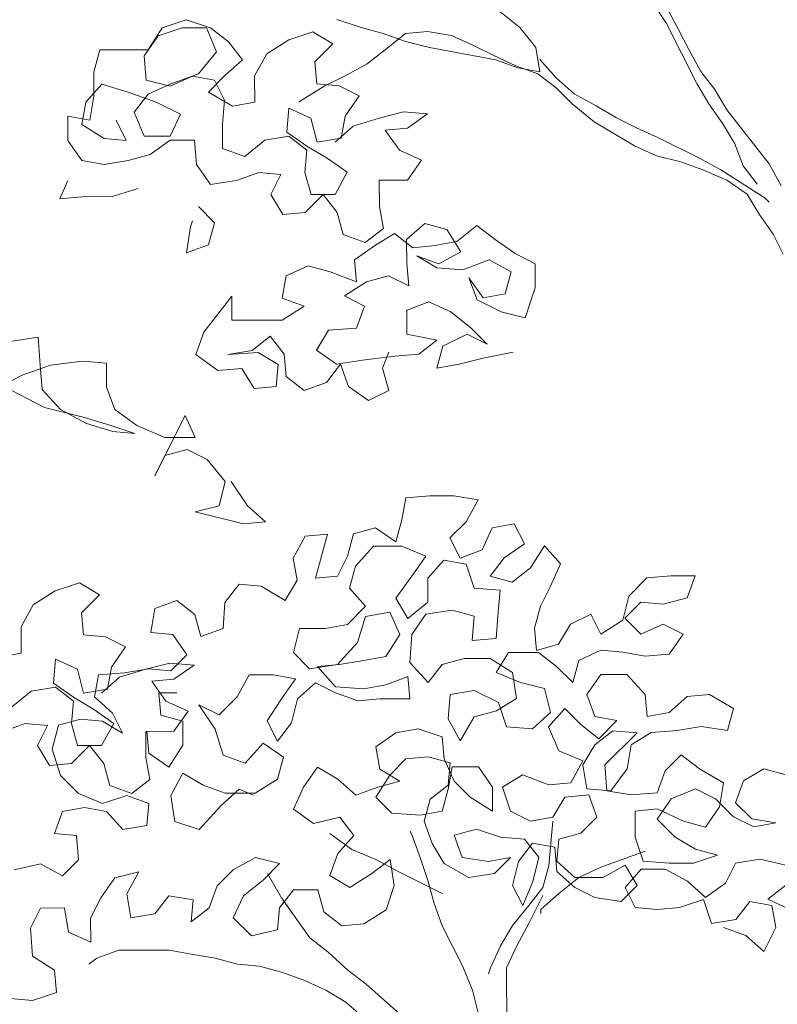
# Model space of a CAD drawing. Header units: millimetres. Extents: x -409347 to -76892, y 286088 to 1850972.
# Tile 154 of 256: x -196506 to -193401, y 564331 to 568366. Entities that reach past the tile are written whole.
import ezdxf

# ---------------------------------------------------------------- set-up
doc = ezdxf.new("R2010")
doc.units = ezdxf.units.MM
doc.linetypes.add('DGN Style 2', pattern=[3.08948, 1.853688, -1.235792])
for name, color, linetype, lineweight in [('a_drzewa', 7, 'Continuous', 0), ('A_P_WAND_BET_A_X', 25, 'Continuous', 0), ('A_P_WAND_BET_V_X', 131, 'DGN Style 2', 0)]:
    doc.layers.add(name, color=color, linetype=linetype, lineweight=lineweight)

msp = doc.modelspace()

# ---------------------------------------------------------------- linework, layer by layer
at = {"layer": 'a_drzewa', "ltscale": 1024}
for p, q in [((-193854.9, 568351.3), (-193920.9, 568450.1)), ((-194456.1, 568334.3), (-194538.5, 568400.1)), ((-193855, 568417.2), (-193805.5, 568326.6)), ((-195921.9, 568332.9), (-195823.1, 568366)), ((-195823.1, 568366), (-195724.3, 568333.1)), ((-195205.5, 568366.5), (-195106.6, 568333.7)), ((-195979.5, 568242.3), (-195921.9, 568332.9)), ((-195938.4, 568300), (-195839.6, 568333)), ((-195839.6, 568333), (-195740.8, 568333.1)), ((-195740.8, 568333.1), (-195699.5, 568234.3)), ((-195724.3, 568333.1), (-195650.1, 568275.5)), ((-195403.1, 568284), (-195304.3, 568317)), ((-195304.3, 568317), (-195221.9, 568267.7)), ((-195106.6, 568333.7), (-195016, 568309.1)), ((-194834.9, 568317.5), (-194925.4, 568309.1)), ((-194736, 568301.1), (-194834.9, 568317.5)), ((-194390.1, 568252), (-194456.1, 568334.3)), ((-193731.1, 568104.4), (-193854.9, 568351.3)), ((-193805.5, 568326.6), (-193764.2, 568244.3)), ((-195995.9, 568217.6), (-195938.4, 568300)), ((-195493.6, 568226.3), (-195403.1, 568284)), ((-195016, 568309.1), (-194925.4, 568276.2)), ((-194925.4, 568309.1), (-195007.7, 568243.2)), ((-194925.4, 568276.2), (-194826.6, 568251.6)), ((-194645.4, 568260), (-194736, 568301.1)), ((-196201.8, 568151.5), (-196177.1, 568242.1)), ((-196177.1, 568242.1), (-195979.5, 568242.3)), ((-195650.1, 568275.5), (-195592.4, 568201.5)), ((-195221.9, 568267.7), (-195295.9, 568193.5)), ((-195007.7, 568243.2), (-195081.8, 568185.5)), ((-194826.6, 568251.6), (-194554.8, 568202.4)), ((-194563, 568218.9), (-194645.4, 568260)), ((-194373.5, 568153.2), (-194390.1, 568252)), ((-193764.2, 568244.3), (-193714.7, 568153.8)), ((-195987.6, 568118.8), (-195995.9, 568217.6)), ((-195699.5, 568234.3), (-195773.5, 568143.7)), ((-195592.4, 568201.5), (-195666.5, 568135.5)), ((-195542.9, 568135.6), (-195493.6, 568226.3)), ((-194472.4, 568177.8), (-194563, 568218.9)), ((-194554.8, 568202.4), (-194464.1, 568169.6)), ((-194373.6, 568202.6), (-194307.6, 568128.5)), ((-195295.9, 568193.5), (-195287.6, 568102.9)), ((-195081.8, 568185.5), (-195172.3, 568136)), ((-194381.8, 568144.9), (-194472.4, 568177.8)), ((-194464.1, 568169.6), (-194373.5, 568153.2)), ((-196201.7, 568052.7), (-196201.8, 568151.5)), ((-195888.8, 568094.1), (-195987.6, 568118.8)), ((-195773.5, 568143.7), (-195888.8, 568102.4)), ((-195798.2, 568135.4), (-195888.8, 568094.1)), ((-195707.6, 568119), (-195798.2, 568135.4)), ((-195666.5, 568135.5), (-195732.3, 568069.6)), ((-195666.4, 568036.7), (-195707.6, 568119)), ((-195542.8, 568028.6), (-195542.9, 568135.6)), ((-195172.3, 568136), (-195254.7, 568094.7)), ((-194307.6, 568087.4), (-194381.8, 568144.9)), ((-194307.6, 568128.5), (-194233.5, 568062.7)), ((-193714.7, 568153.8), (-193657, 568079.7)), ((-196168.8, 568102.1), (-196234.6, 568027.9)), ((-196061.7, 568069.3), (-196168.8, 568102.1)), ((-195888.8, 568102.4), (-195979.3, 568061.1)), ((-195254.7, 568094.7), (-195337, 568045.2)), ((-195287.6, 568102.9), (-195197, 568094.8)), ((-195197, 568094.8), (-195114.6, 568053.7)), ((-194241.7, 568021.5), (-194307.6, 568087.4)), ((-193681.7, 568022), (-193731.1, 568104.4)), ((-193657, 568079.7), (-193607.5, 567997.4)), ((-196218.1, 567953.8), (-196201.7, 568052.7)), ((-195946.4, 568028.2), (-196061.7, 568069.3)), ((-195979.3, 568061.1), (-196036.9, 567987)), ((-195732.3, 568069.6), (-195633.4, 568012)), ((-195674.5, 567937.9), (-195666.4, 568036.7)), ((-195337, 568045.2), (-195361.7, 568028.7)), ((-195114.6, 568053.7), (-195172.2, 567971.3)), ((-194233.5, 568062.7), (-194142.8, 568013.4)), ((-196234.6, 568027.9), (-196251, 567937.3)), ((-195847.5, 567978.9), (-195946.4, 568028.2)), ((-195633.4, 568012), (-195542.8, 568028.6)), ((-195402.8, 568004), (-195411, 567905.2)), ((-195312.2, 567962.9), (-195402.8, 568004)), ((-194151, 567947.5), (-194241.7, 568021.5)), ((-194142.8, 568013.4), (-194060.4, 567964.1)), ((-193623.9, 567939.7), (-193681.7, 568022)), ((-193607.5, 567997.4), (-193434.4, 567775.2)), ((-196308.6, 567871.4), (-196308.7, 567970.2)), ((-196308.7, 567970.2), (-196218.1, 567953.8)), ((-196069.7, 567871.6), (-196111, 567953.9)), ((-196036.9, 567987), (-195995.6, 567888.2)), ((-195888.6, 567888.3), (-195847.5, 567978.9)), ((-195287.4, 567864.1), (-195312.2, 567962.9)), ((-195172.2, 567971.3), (-195188.6, 567880.7)), ((-195139.2, 567930.1), (-195032.2, 567963.2)), ((-195032.2, 567963.2), (-194933.4, 567988)), ((-194933.4, 567988), (-194834.6, 567979.8)), ((-194834.6, 567979.8), (-194916.9, 567922.1)), ((-194060.4, 567964.1), (-193978, 567923)), ((-196251, 567937.3), (-196160.3, 567879.8)), ((-195674.4, 567839), (-195674.5, 567937.9)), ((-195213.3, 567864.2), (-195139.2, 567930.1)), ((-194916.9, 567922.1), (-195007.4, 567913.8)), ((-195007.4, 567913.8), (-194949.7, 567831.5)), ((-193986.2, 567848.8), (-194151, 567947.5)), ((-193978, 567923), (-193887.4, 567881.9)), ((-193574.4, 567857.4), (-193623.9, 567939.7)), ((-196160.3, 567879.8), (-196069.7, 567871.6)), ((-195995.6, 567888.2), (-195888.6, 567888.3)), ((-195402.7, 567888.7), (-195501.5, 567872.1)), ((-195411, 567905.2), (-195328.5, 567847.6)), ((-195328.5, 567831.1), (-195402.7, 567888.7)), ((-195188.6, 567880.7), (-195287.4, 567864.1)), ((-193887.4, 567881.9), (-193722.6, 567799.7)), ((-196250.8, 567789.1), (-196308.6, 567871.4)), ((-195888.6, 567871.8), (-195970.9, 567814.1)), ((-195789.7, 567871.9), (-195888.6, 567871.8)), ((-195781.4, 567773.1), (-195789.7, 567871.9)), ((-195583.8, 567806.2), (-195674.4, 567839)), ((-195501.5, 567872.1), (-195583.8, 567806.2)), ((-195328.5, 567847.6), (-195246.2, 567798.3)), ((-193895.6, 567807.7), (-193986.2, 567848.8)), ((-193541.4, 567766.9), (-193574.4, 567857.4)), ((-195970.9, 567814.1), (-196061.4, 567789.3)), ((-195336.7, 567740.5), (-195328.5, 567831.1)), ((-195246.2, 567798.3), (-195163.7, 567740.7)), ((-194949.7, 567831.5), (-194859.1, 567790.4)), ((-193796.7, 567783.1), (-193895.6, 567807.7)), ((-193722.6, 567799.7), (-193632, 567750.3)), ((-196160.2, 567772.7), (-196250.8, 567789.1)), ((-196061.4, 567789.3), (-196160.2, 567772.7)), ((-195723.7, 567690.8), (-195781.4, 567773.1)), ((-194859.1, 567790.4), (-194916.7, 567708)), ((-193706.1, 567750.3), (-193796.7, 567783.1)), ((-193483.7, 567692.8), (-193541.4, 567766.9)), ((-193434.4, 567775.2), (-193384.9, 567684.7)), ((-195526.1, 567740.4), (-195616.7, 567707.3)), ((-195435.5, 567732.2), (-195526.1, 567740.4)), ((-195476.6, 567649.8), (-195435.5, 567732.2)), ((-195311.9, 567650), (-195336.7, 567740.5)), ((-195163.7, 567740.7), (-195213.1, 567650.1)), ((-193607.3, 567709.2), (-193706.1, 567750.3)), ((-193632, 567750.3), (-193450.7, 567635.2)), ((-196341.3, 567632.6), (-196308.4, 567706.7)), ((-196020.2, 567674), (-196127.2, 567641)), ((-195616.7, 567707.3), (-195723.7, 567690.8)), ((-194916.7, 567708), (-195032, 567707.9)), ((-195032, 567707.9), (-195031.9, 567600.8)), ((-193524.8, 567651.6), (-193607.3, 567709.2)), ((-196250.7, 567640.9), (-196341.3, 567632.6)), ((-196127.2, 567641), (-196250.7, 567640.9)), ((-195427.1, 567567.5), (-195476.6, 567649.8)), ((-195262.5, 567650), (-195336.5, 567575.8)), ((-195213.1, 567650.1), (-195311.9, 567650)), ((-195204.8, 567575.9), (-195262.5, 567650)), ((-193475.4, 567569.3), (-193524.8, 567651.6)), ((-193450.7, 567635.2), (-193434.2, 567618.7)), ((-195773, 567600.1), (-195707.1, 567534.3)), ((-195031.9, 567600.8), (-195015.3, 567510.2)), ((-195336.5, 567575.8), (-195427.1, 567567.5)), ((-195180, 567485.4), (-195204.8, 567575.9)), ((-193417.6, 567487), (-193475.4, 567569.3)), ((-195822.3, 567410.7), (-195805.9, 567517.8)), ((-195805.9, 567517.8), (-195797.7, 567542.5)), ((-195707.1, 567534.3), (-195731.7, 567443.7)), ((-195015.3, 567510.2), (-195089.4, 567452.5)), ((-194920, 567464.7), (-194845.9, 567530.6)), ((-194845.9, 567530.6), (-194755.3, 567506)), ((-194631.8, 567522.6), (-194714.1, 567456.6)), ((-194557.6, 567465), (-194631.8, 567522.6)), ((-195089.4, 567452.5), (-195180, 567485.4)), ((-194969.4, 567489.3), (-195051.7, 567439.8)), ((-194895.2, 567431.7), (-194969.4, 567489.3)), ((-194755.3, 567506), (-194697.6, 567415.4)), ((-193376.4, 567404.7), (-193417.6, 567487)), ((-195731.7, 567443.7), (-195822.3, 567410.7)), ((-195051.7, 567439.8), (-195134, 567382.1)), ((-194919.9, 567365.8), (-194920, 567464.7)), ((-194804.6, 567440.1), (-194895.2, 567431.7)), ((-194714.1, 567456.6), (-194804.6, 567440.1)), ((-194475.2, 567407.4), (-194557.6, 567465)), ((-194788.1, 567366), (-194878.7, 567398.8)), ((-194878.7, 567398.8), (-194796.3, 567349.5)), ((-194697.6, 567415.4), (-194788.1, 567366)), ((-194392.8, 567366.3), (-194475.2, 567407.4)), ((-195323.4, 567357.2), (-195413.9, 567316)), ((-195232.8, 567332.6), (-195323.4, 567357.2)), ((-195134, 567382.1), (-195125.7, 567291.5)), ((-194911.5, 567275.3), (-194919.9, 567365.8)), ((-194796.3, 567349.5), (-194689.3, 567341.3)), ((-194689.3, 567341.3), (-194582.2, 567382.6)), ((-194582.2, 567382.6), (-194491.6, 567333.3)), ((-194392.7, 567267.5), (-194392.8, 567366.3)), ((-195413.9, 567316), (-195430.3, 567225.4)), ((-195125.7, 567291.5), (-195232.8, 567332.6)), ((-195084.5, 567291.6), (-194993.9, 567316.4)), ((-194993.9, 567316.4), (-194911.5, 567275.3)), ((-194606.8, 567226.1), (-194664.5, 567308.4)), ((-194664.5, 567308.4), (-194631.5, 567217.9)), ((-194491.6, 567333.3), (-194516.2, 567242.7)), ((-195175, 567233.8), (-195084.5, 567291.6)), ((-194433.8, 567143.9), (-194392.7, 567267.5)), ((-195636.2, 567233.4), (-195751.4, 567085.1)), ((-195636.1, 567134.6), (-195636.2, 567233.4)), ((-195092.6, 567192.7), (-195175, 567233.8)), ((-194516.2, 567242.7), (-194606.8, 567226.1)), ((-195430.3, 567225.4), (-195339.7, 567192.5)), ((-195339.7, 567192.5), (-195430.2, 567134.8)), ((-195125.5, 567102.1), (-195092.6, 567192.7)), ((-194829.1, 567209.4), (-194919.7, 567176.4)), ((-194738.5, 567168.4), (-194829.1, 567209.4)), ((-194631.5, 567217.9), (-194532.6, 567168.5)), ((-194919.7, 567176.4), (-194919.6, 567077.6)), ((-194656.1, 567102.5), (-194738.5, 567168.4)), ((-194532.6, 567168.5), (-194433.8, 567143.9)), ((-195430.2, 567134.8), (-195636.1, 567134.6)), ((-195751.4, 567085.1), (-195784.2, 566994.5)), ((-195553.7, 567011.1), (-195479.6, 567068.9)), ((-195479.6, 567068.9), (-195421.9, 566994.8)), ((-195290.1, 567011.4), (-195240.8, 567093.8)), ((-195240.8, 567093.8), (-195125.5, 567102.1)), ((-194919.6, 567077.6), (-194796, 567053)), ((-194771.3, 567028.3), (-194672.5, 567077.8)), ((-194672.5, 567077.8), (-194590.2, 567036.7)), ((-194590.2, 567036.7), (-194656.1, 567102.5)), ((-196429.8, 567065.2), (-196536.9, 567048.7)), ((-196421.5, 566949.9), (-196429.8, 567065.2)), ((-194796, 567053), (-194870.1, 566995.3)), ((-194795.9, 566937.7), (-194771.3, 567028.3)), ((-195784.2, 566994.5), (-195693.6, 566928.7)), ((-195652.5, 566994.6), (-195553.7, 567011.1)), ((-195528.9, 567002.9), (-195652.5, 566994.6)), ((-195446.5, 566953.6), (-195528.9, 567002.9)), ((-195421.9, 566994.8), (-195413.6, 566904.2)), ((-195207.7, 566953.8), (-195290.1, 567011.4)), ((-194968.9, 566987), (-195100.7, 566970.4)), ((-195018.3, 566937.5), (-194993.7, 567003.4)), ((-194870.1, 566995.3), (-194968.9, 566987)), ((-194483.1, 567003.9), (-194606.6, 566979.1)), ((-196380.3, 566950), (-196495.6, 566908.7)), ((-196413.2, 566851.1), (-196421.5, 566949.9)), ((-196248.6, 566966.6), (-196380.3, 566950)), ((-196149.7, 566958.4), (-196248.6, 566966.6)), ((-196149.7, 566859.6), (-196149.7, 566958.4)), ((-195454.7, 566863), (-195446.5, 566953.6)), ((-195248.8, 566879.7), (-195191.3, 566953.8)), ((-195100.7, 566970.4), (-195207.7, 566953.8)), ((-195191.3, 566953.8), (-195158.2, 566863.3)), ((-194705.4, 566954.3), (-194795.9, 566937.7)), ((-194606.6, 566979.1), (-194705.4, 566954.3)), ((-196495.6, 566908.7), (-196577.9, 566867.5)), ((-195693.6, 566928.7), (-195594.8, 566937)), ((-195594.8, 566937), (-195545.3, 566854.7)), ((-195413.6, 566904.2), (-195339.4, 566846.6)), ((-194993.5, 566846.9), (-195018.3, 566937.5)), ((-196577.9, 566867.5), (-196404.9, 566777)), ((-195339.4, 566846.6), (-195248.8, 566879.7)), ((-196339, 566768.8), (-196413.2, 566851.1)), ((-196116.6, 566769), (-196149.7, 566859.6)), ((-195545.3, 566854.7), (-195454.7, 566863)), ((-195158.2, 566863.3), (-195075.8, 566805.7)), ((-195075.8, 566805.7), (-194993.5, 566846.9)), ((-196404.9, 566777), (-196240.1, 566736)), ((-196231.9, 566711.3), (-196339, 566768.8)), ((-196026, 566703.3), (-196116.6, 566769)), ((-195951.7, 566497.4), (-195828.4, 566744.6)), ((-195828.4, 566744.6), (-195787.1, 566654.1)), ((-196240.1, 566736), (-196133, 566703.2)), ((-196124.8, 566678.5), (-196231.9, 566711.3)), ((-196133, 566703.2), (-196034.2, 566670.3)), ((-195910.6, 566653.9), (-196026, 566703.3)), ((-196034.2, 566670.3), (-196124.8, 566678.5)), ((-195787.1, 566654.1), (-195910.6, 566653.9)), ((-195820, 566604.6), (-195910.6, 566579.8)), ((-195737.6, 566563.5), (-195820, 566604.6)), ((-195910.6, 566579.8), (-195951.7, 566497.4)), ((-195663.4, 566473), (-195737.6, 566563.5)), ((-195688, 566374.1), (-195663.4, 566473)), ((-195638.7, 566473), (-195572.7, 566374.3)), ((-194940.1, 566316.2), (-194923.7, 566406.8)), ((-194923.7, 566406.8), (-194824.9, 566415.1)), ((-194824.9, 566415.1), (-194726.1, 566415.2)), ((-194726.1, 566415.2), (-194627.2, 566398.8)), ((-194627.2, 566398.8), (-194676.6, 566308.2)), ((-195786.8, 566349.4), (-195688, 566374.1)), ((-195589.1, 566300.1), (-195786.8, 566349.4)), ((-195572.7, 566374.3), (-195498.6, 566308.4)), ((-195498.6, 566308.4), (-195589.1, 566300.1)), ((-194964.7, 566225.6), (-194940.1, 566316.2)), ((-194676.6, 566308.2), (-194742.4, 566242.3)), ((-194569.5, 566283.6), (-194478.9, 566300.1)), ((-194478.9, 566300.1), (-194437.6, 566217.8)), ((-195335.3, 566250), (-195244.7, 566258.3)), ((-195244.7, 566258.3), (-195294, 566077.1)), ((-195162.3, 566167.8), (-195137.7, 566258.4)), ((-195137.7, 566258.4), (-195047.1, 566283.2)), ((-195047.1, 566283.2), (-194964.7, 566225.6)), ((-194610.6, 566193), (-194569.5, 566283.6)), ((-195384.7, 566159.3), (-195335.3, 566250)), ((-194742.4, 566242.3), (-194701.1, 566159.9)), ((-194437.6, 566217.8), (-194519.9, 566160.1)), ((-195055.3, 566209), (-195129.3, 566126.6)), ((-194940, 566209.1), (-195055.3, 566209)), ((-194841.1, 566168.1), (-194940, 566209.1)), ((-194701.1, 566159.9), (-194610.6, 566193)), ((-194412.9, 566119), (-194355.3, 566209.7)), ((-194355.3, 566209.7), (-194289.3, 566135.6)), ((-195368.1, 566068.7), (-195384.7, 566159.3)), ((-195203.4, 566085.4), (-195162.3, 566167.8)), ((-194898.7, 566085.6), (-194841.1, 566168.1)), ((-194767, 566151.7), (-194832.8, 566077.5)), ((-194676.4, 566135.3), (-194767, 566151.7)), ((-194519.9, 566160.1), (-194577.5, 566085.9)), ((-195129.3, 566126.6), (-195154, 566036)), ((-194643.4, 566036.5), (-194676.4, 566135.3)), ((-194486.9, 566061.3), (-194412.9, 566119)), ((-194289.3, 566135.6), (-194330.4, 566045)), ((-196360, 566025.6), (-196261.2, 566058.6)), ((-196261.2, 566058.6), (-196178.8, 566009.3)), ((-195417.4, 565986.3), (-195368.1, 566068.7)), ((-195294, 566077.1), (-195203.4, 566085.4)), ((-194964.5, 565995), (-194898.7, 566085.6)), ((-194832.8, 566077.5), (-194832.7, 565978.6)), ((-194577.5, 566085.9), (-194486.9, 566061.3)), ((-194009.2, 566004.1), (-193935.2, 566078.3)), ((-193935.2, 566078.3), (-193836.4, 566086.6)), ((-193836.4, 566086.6), (-193737.5, 566086.7)), ((-193737.5, 566086.7), (-193770.4, 565996.1)), ((-196450.5, 565967.9), (-196360, 566025.6)), ((-195664.5, 565977.9), (-195606.9, 566052.1)), ((-195606.9, 566052.1), (-195516.3, 566043.9)), ((-195516.3, 566043.9), (-195417.4, 565986.3)), ((-195154, 566036), (-195088, 565961.9)), ((-194536.3, 566028.3), (-194643.4, 566036.5)), ((-194544.5, 565937.7), (-194536.3, 566028.3)), ((-194330.4, 566045), (-194371.5, 565962.6)), ((-196178.8, 566009.3), (-196252.9, 565935.1)), ((-195952.7, 565952.9), (-195862.1, 565985.9)), ((-195862.1, 565985.9), (-195788, 565928.4)), ((-195672.6, 565870.8), (-195664.5, 565977.9)), ((-194915, 565912.7), (-194964.5, 565995)), ((-194832.7, 565978.6), (-194915, 565912.7)), ((-194033.8, 565905.3), (-194009.2, 566004.1)), ((-193959.8, 565979.4), (-194025.6, 565913.5)), ((-193869.2, 565971.3), (-193959.8, 565979.4)), ((-193770.4, 565996.1), (-193869.2, 565971.3)), ((-196499.9, 565877.2), (-196450.5, 565967.9)), ((-195969.1, 565854.1), (-195952.7, 565952.9)), ((-195088, 565961.9), (-195162.1, 565887.8)), ((-195088, 565920.8), (-194989.2, 565937.3)), ((-194989.2, 565937.3), (-194947.9, 565846.8)), ((-194840.9, 565929.2), (-194733.9, 565945.8)), ((-194733.9, 565945.8), (-194643.3, 565921.2)), ((-194552.6, 565830.7), (-194544.5, 565937.7)), ((-194371.5, 565962.6), (-194396.2, 565872)), ((-196252.9, 565935.1), (-196244.5, 565844.5)), ((-195788, 565928.4), (-195763.2, 565837.8)), ((-195120.8, 565813.7), (-195088, 565920.8)), ((-194898.5, 565846.8), (-194840.9, 565929.2)), ((-194643.3, 565921.2), (-194651.4, 565822.3)), ((-194247.9, 565888.6), (-194165.6, 565929.8)), ((-194165.6, 565929.8), (-194124.4, 565847.5)), ((-194124.4, 565847.5), (-194033.8, 565905.3)), ((-194025.6, 565913.5), (-193959.7, 565847.7)), ((-196499.8, 565770.2), (-196499.9, 565877.2)), ((-195763.2, 565837.8), (-195672.6, 565870.8)), ((-195359.7, 565871.1), (-195384.3, 565772.3)), ((-195252.6, 565871.2), (-195359.7, 565871.1)), ((-195162.1, 565887.8), (-195252.6, 565871.2)), ((-194396.2, 565872), (-194387.8, 565781.4)), ((-194297.3, 565806.2), (-194247.9, 565888.6)), ((-193959.7, 565847.7), (-193869.1, 565888.9)), ((-193869.1, 565888.9), (-193786.7, 565847.8)), ((-196244.5, 565844.5), (-196154, 565836.4)), ((-196154, 565836.4), (-196071.6, 565795.3)), ((-195878.5, 565845.9), (-195969.1, 565854.1)), ((-195820.8, 565763.6), (-195878.5, 565845.9)), ((-194947.9, 565846.8), (-195005.5, 565756.1)), ((-194906.6, 565731.5), (-194898.5, 565846.8)), ((-194651.4, 565822.3), (-194552.6, 565830.7)), ((-193786.7, 565847.8), (-193844.3, 565765.4)), ((-196071.6, 565795.3), (-196129.1, 565712.9)), ((-195203.1, 565723), (-195120.8, 565813.7)), ((-194387.8, 565781.4), (-194297.3, 565806.2)), ((-194124.3, 565781.7), (-194214.9, 565740.4)), ((-194033.7, 565773.5), (-194124.3, 565781.7)), ((-196590.3, 565753.6), (-196499.8, 565770.2)), ((-196359.8, 565745.6), (-196367.9, 565646.8)), ((-196269.1, 565704.5), (-196359.8, 565745.6)), ((-195886.6, 565697.7), (-195820.8, 565763.6)), ((-195384.3, 565772.3), (-195318.4, 565706.4)), ((-195096, 565739.6), (-195194.8, 565723)), ((-195005.5, 565756.1), (-195096, 565739.6)), ((-194684.3, 565748.2), (-194774.8, 565723.4)), ((-194577.2, 565748.3), (-194684.3, 565748.2)), ((-194486.6, 565690.7), (-194577.2, 565748.3)), ((-194503.1, 565773.1), (-194552.5, 565690.7)), ((-194379.6, 565773.2), (-194503.1, 565773.1)), ((-194305.4, 565715.6), (-194379.6, 565773.2)), ((-194214.9, 565740.4), (-194239.5, 565649.8)), ((-193943.1, 565757.1), (-194033.7, 565773.5)), ((-193844.3, 565765.4), (-193943.1, 565757.1)), ((-196244.3, 565605.7), (-196269.1, 565704.5)), ((-196129.1, 565712.9), (-196145.5, 565622.3)), ((-196096.2, 565671.7), (-195989.1, 565704.7)), ((-196076, 565689.3), (-195977.2, 565705.8)), ((-195989.1, 565704.7), (-195890.3, 565729.5)), ((-195977.2, 565705.8), (-195886.6, 565697.7)), ((-195890.3, 565729.5), (-195791.5, 565721.4)), ((-195791.5, 565721.4), (-195873.8, 565663.7)), ((-195318.4, 565706.4), (-195203.1, 565723)), ((-195194.8, 565723), (-195285.4, 565714.7)), ((-195285.4, 565714.7), (-195211.2, 565632.4)), ((-194832.4, 565649.2), (-194906.6, 565731.5)), ((-194774.8, 565723.4), (-194832.4, 565649.2)), ((-194239.5, 565649.8), (-194305.4, 565715.6)), ((-196199.4, 565590.3), (-196183, 565680.9)), ((-196183, 565680.9), (-196076, 565689.3)), ((-196170.2, 565605.8), (-196096.2, 565671.7)), ((-195873.8, 565663.7), (-195964.4, 565655.4)), ((-195964.4, 565655.4), (-195906.7, 565573.1)), ((-195565.4, 565681.5), (-195614.7, 565590.9)), ((-195466.6, 565681.6), (-195565.4, 565681.5)), ((-195376, 565665.2), (-195466.6, 565681.6)), ((-195433.5, 565582.8), (-195376, 565665.2)), ((-195005.4, 565640.8), (-194914.8, 565673.9)), ((-194914.8, 565673.9), (-194906.5, 565583.3)), ((-194552.5, 565690.7), (-194453.6, 565649.6)), ((-194470, 565583.7), (-194486.6, 565690.7)), ((-194124.2, 565682.8), (-194181.8, 565600.4)), ((-194017.2, 565682.9), (-194124.2, 565682.8)), ((-193943, 565600.6), (-194017.2, 565682.9)), ((-196458.5, 565613.7), (-196540.7, 565547.8)), ((-196359.6, 565630.3), (-196458.5, 565613.7)), ((-196367.9, 565646.8), (-196285.5, 565589.2)), ((-196285.5, 565572.7), (-196359.6, 565630.3)), ((-196145.5, 565622.3), (-196244.3, 565605.7)), ((-195293.6, 565648.8), (-195367.7, 565582.9)), ((-195211.2, 565607.7), (-195293.6, 565648.8)), ((-195211.2, 565632.4), (-195095.9, 565624.3)), ((-195095.9, 565624.3), (-195005.4, 565640.8)), ((-194643, 565616.5), (-194741.8, 565599.9)), ((-194544.1, 565567.2), (-194643, 565616.5)), ((-194453.6, 565649.6), (-194354.8, 565625)), ((-194354.8, 565625), (-194330, 565526.2)), ((-196293.6, 565482.1), (-196285.5, 565572.7)), ((-196285.5, 565589.2), (-196203.1, 565539.8)), ((-196125.2, 565524.5), (-196199.4, 565590.3)), ((-195927.6, 565516.5), (-195935.9, 565607.1)), ((-195935.9, 565607.1), (-195861.8, 565607.1)), ((-195906.7, 565573.1), (-195816, 565532)), ((-195614.7, 565590.9), (-195688.8, 565516.7)), ((-195491.1, 565492.2), (-195433.5, 565582.8)), ((-195367.7, 565582.9), (-195392.3, 565484)), ((-195120.6, 565574.9), (-195211.2, 565607.7)), ((-195030, 565583.2), (-195120.6, 565574.9)), ((-194906.5, 565583.3), (-195030, 565583.2)), ((-194741.8, 565599.9), (-194749.9, 565501.1)), ((-194552.3, 565534.2), (-194470, 565583.7)), ((-194181.8, 565600.4), (-194148.8, 565509.9)), ((-193934.7, 565510.1), (-193943, 565600.6)), ((-193770, 565592.6), (-193844.1, 565526.6)), ((-193679.4, 565600.9), (-193770, 565592.6)), ((-193580.6, 565543.3), (-193679.4, 565600.9)), ((-196203.1, 565539.8), (-196120.7, 565482.3)), ((-195816, 565532), (-195873.6, 565449.6)), ((-195688.8, 565516.7), (-195771.2, 565557.8)), ((-195771.2, 565557.8), (-195705.2, 565459)), ((-194642.9, 565509.4), (-194552.3, 565534.2)), ((-194511.1, 565468.4), (-194544.1, 565567.2)), ((-194272.3, 565542.7), (-194338.1, 565468.5)), ((-194206.4, 565476.9), (-194272.3, 565542.7)), ((-193605.2, 565452.7), (-193580.6, 565543.3)), ((-196347.5, 565474.9), (-196257, 565499.7)), ((-196257, 565499.7), (-196166.4, 565491.5)), ((-196166.4, 565491.5), (-196084, 565442.2)), ((-196084, 565442.2), (-196125.2, 565524.5)), ((-195837, 565491.9), (-195927.6, 565516.5)), ((-195836.9, 565393), (-195837, 565491.9)), ((-195449.8, 565409.9), (-195491.1, 565492.2)), ((-194749.9, 565501.1), (-194700.4, 565410.5)), ((-194700.4, 565410.5), (-194642.9, 565509.4)), ((-194330, 565526.2), (-194404, 565460.2)), ((-194148.8, 565509.9), (-194058.2, 565493.5)), ((-194058.2, 565493.5), (-194132.2, 565419.3)), ((-193844.1, 565526.6), (-193934.7, 565510.1)), ((-196483, 565481.9), (-196573.6, 565448.9)), ((-196392.4, 565473.8), (-196483, 565481.9)), ((-196433.5, 565391.4), (-196392.4, 565473.8)), ((-196372.2, 565376.1), (-196347.5, 565474.9)), ((-196268.8, 565391.6), (-196293.6, 565482.1)), ((-196120.7, 565482.3), (-196170, 565391.6)), ((-195705.2, 565459), (-195672.1, 565352)), ((-195392.3, 565484), (-195449.8, 565409.9)), ((-194873.4, 565459.8), (-194964, 565443.2)), ((-194774.6, 565426.9), (-194873.4, 565459.8)), ((-194404, 565460.2), (-194511.1, 565468.4)), ((-194338.1, 565468.5), (-194296.9, 565369.7)), ((-194132.2, 565419.3), (-194206.4, 565476.9)), ((-194074.6, 565452.3), (-194148.7, 565394.6)), ((-193975.8, 565444.1), (-194074.6, 565452.3)), ((-193918.1, 565444.2), (-193811.1, 565452.5)), ((-193811.1, 565452.5), (-193712.3, 565469.1)), ((-193712.3, 565469.1), (-193605.2, 565452.7)), ((-195873.6, 565449.6), (-195988.9, 565449.5)), ((-195988.9, 565449.5), (-195988.8, 565342.4)), ((-195985.2, 565450.5), (-195976.9, 565360)), ((-194964, 565443.2), (-195046.3, 565385.5)), ((-194766.3, 565336.4), (-194774.6, 565426.9)), ((-194107.4, 565312.3), (-193975.8, 565444.1)), ((-194000.4, 565394.7), (-193918.1, 565444.2)), ((-196384.1, 565309.1), (-196433.5, 565391.4)), ((-196339.1, 565269), (-196372.2, 565376.1)), ((-196219.4, 565391.6), (-196293.5, 565317.4)), ((-196170, 565391.6), (-196268.8, 565391.6)), ((-196161.7, 565317.5), (-196219.4, 565391.6)), ((-195894.5, 565302.4), (-195836.9, 565393)), ((-195581.5, 565319.1), (-195507.5, 565401.6)), ((-195507.5, 565401.6), (-195425.1, 565344)), ((-195046.3, 565385.5), (-195029.7, 565294.9)), ((-194148.7, 565394.6), (-194198, 565312.2)), ((-194016.8, 565295.9), (-194000.4, 565394.7)), ((-195988.8, 565342.4), (-195972.2, 565251.8)), ((-195976.9, 565360), (-195894.5, 565302.4)), ((-195672.1, 565352), (-195581.5, 565319.1)), ((-195425.1, 565344), (-195449.7, 565253.4)), ((-194922.7, 565336.2), (-194988.5, 565270.3)), ((-194832.1, 565344.5), (-194922.7, 565336.2)), ((-194741.5, 565319.9), (-194832.1, 565344.5)), ((-194725, 565245.8), (-194766.3, 565336.4)), ((-194296.9, 565369.7), (-194198, 565328.6)), ((-193794.5, 565353.7), (-193860.3, 565287.8)), ((-193720.3, 565296.1), (-193794.5, 565353.7)), ((-196293.5, 565317.4), (-196384.1, 565309.1)), ((-196136.9, 565227), (-196161.7, 565317.5)), ((-195285, 565302.9), (-195342.6, 565220.5)), ((-195202.6, 565253.6), (-195285, 565302.9)), ((-195029.7, 565294.9), (-194947.3, 565245.6)), ((-194749.7, 565229.3), (-194741.5, 565319.9)), ((-194749.7, 565212.8), (-194733.3, 565303.4)), ((-194733.3, 565303.4), (-194626.2, 565303.5)), ((-194626.2, 565303.5), (-194568.5, 565221.2)), ((-194198, 565328.6), (-194247.3, 565238)), ((-194198, 565312.2), (-194181.4, 565213.4)), ((-194099.1, 565205.2), (-194107.4, 565312.3)), ((-194082.6, 565205.2), (-194016.8, 565295.9)), ((-193621.5, 565238.6), (-193720.3, 565296.1)), ((-193456.8, 565296.4), (-193539.1, 565246.9)), ((-193366.2, 565271.8), (-193456.8, 565296.4)), ((-196264.9, 565195), (-196339.1, 565269)), ((-195972.2, 565251.8), (-196046.3, 565194.1)), ((-195836.8, 565277.7), (-195886.1, 565187.1)), ((-195754.4, 565228.4), (-195836.8, 565277.7)), ((-195449.7, 565253.4), (-195540.2, 565195.7)), ((-195128.5, 565187.8), (-195202.6, 565253.6)), ((-194988.5, 565270.3), (-195046.1, 565179.6)), ((-194445, 565270.8), (-194527.3, 565221.3)), ((-194337.9, 565229.7), (-194445, 565270.8)), ((-193860.3, 565287.8), (-193893.2, 565197.2)), ((-196046.3, 565194.1), (-196136.9, 565227)), ((-195663.8, 565195.5), (-195754.4, 565228.4)), ((-195680.2, 565146.1), (-195606.1, 565212.1)), ((-195606.1, 565212.1), (-195548.5, 565187.4)), ((-195342.6, 565220.5), (-195383.7, 565129.9)), ((-195037.9, 565220.8), (-195128.5, 565187.8)), ((-194947.3, 565245.6), (-195037.9, 565220.8)), ((-194823.7, 565171.6), (-194749.7, 565229.3)), ((-194774.3, 565122.2), (-194749.7, 565212.8)), ((-194659.1, 565180), (-194725, 565245.8)), ((-194568.5, 565221.2), (-194568.4, 565122.4)), ((-194527.3, 565221.3), (-194494.3, 565122.5)), ((-194247.3, 565238), (-194337.9, 565229.7)), ((-194181.4, 565213.4), (-194082.6, 565205.2)), ((-193736.7, 565213.8), (-193835.5, 565172.5)), ((-193654.3, 565172.7), (-193736.7, 565213.8)), ((-193637.8, 565139.7), (-193621.5, 565238.6)), ((-193539.1, 565246.9), (-193572, 565156.3)), ((-196166.1, 565153.9), (-196264.9, 565195)), ((-196067.3, 565186.9), (-196166.1, 565153.9)), ((-195976.7, 565154.1), (-196067.3, 565186.9)), ((-195886.1, 565187.1), (-195869.5, 565080.1)), ((-195540.2, 565195.7), (-195663.8, 565195.5)), ((-195046.1, 565179.6), (-194980.2, 565113.8)), ((-194848.4, 565081), (-194823.7, 565171.6)), ((-194568.4, 565122.4), (-194659.1, 565180)), ((-194321.3, 565097.9), (-194272, 565180.3)), ((-194272, 565180.3), (-194173.2, 565188.7)), ((-194173.2, 565188.7), (-194140.2, 565098.1)), ((-194000.2, 565188.8), (-194099.1, 565205.2)), ((-193893.2, 565197.2), (-194000.2, 565188.8)), ((-193835.5, 565172.5), (-193893.1, 565090.1)), ((-193580.2, 565098.6), (-193654.3, 565172.7)), ((-196330.8, 565120.8), (-196240.2, 565137.4)), ((-196240.2, 565137.4), (-196149.6, 565121)), ((-195984.8, 565063.5), (-195976.7, 565154.1)), ((-195770.7, 565047.2), (-195680.2, 565146.1)), ((-195383.7, 565129.9), (-195301.3, 565072.3)), ((-193983.7, 565123), (-193893.1, 565131.3)), ((-193893.1, 565131.3), (-193786, 565082)), ((-193695.4, 565057.3), (-193637.8, 565139.7)), ((-193572, 565156.3), (-193506, 565090.5)), ((-196363.6, 565030.2), (-196330.8, 565120.8)), ((-196149.6, 565121), (-196083.6, 565046.9)), ((-195301.3, 565072.3), (-195194.3, 565097.1)), ((-195194.3, 565097.1), (-195136.6, 565023.1)), ((-194980.2, 565113.8), (-194864.9, 565105.7)), ((-194864.9, 565105.7), (-194774.3, 565122.2)), ((-194494.3, 565122.5), (-194411.9, 565081.4)), ((-194411.9, 565081.4), (-194321.3, 565097.9)), ((-194140.2, 565098.1), (-194206, 565032.2)), ((-193983.6, 565015.9), (-193983.7, 565123)), ((-193893.1, 565090.1), (-193818.9, 565016.1)), ((-193497.8, 565057.5), (-193580.2, 565098.6)), ((-193506, 565090.5), (-193407.2, 565074.1)), ((-196083.6, 565046.9), (-195984.8, 565063.5)), ((-195869.5, 565080.1), (-195770.7, 565047.2)), ((-194815.3, 564990.4), (-194848.4, 565081)), ((-194634.2, 565048.2), (-194724.8, 565023.5)), ((-194535.4, 565015.4), (-194634.2, 565048.2)), ((-194321.3, 565081.5), (-194337.6, 564900.3)), ((-193786, 565082), (-193695.4, 565057.3)), ((-193407.2, 565074.1), (-193497.8, 565057.5)), ((-196273, 565022), (-196363.6, 565030.2)), ((-196264.7, 564923.2), (-196273, 565022)), ((-195235.4, 565031.2), (-195144.7, 564965.4)), ((-195136.6, 565023.1), (-195202.4, 564948.9)), ((-194897.7, 565023.3), (-194906, 565039.8)), ((-194864.7, 564932.7), (-194897.7, 565023.3)), ((-194724.8, 565023.5), (-194691.8, 564932.9)), ((-194436.5, 565007.3), (-194535.4, 565015.4)), ((-194378.8, 564933.2), (-194436.5, 565007.3)), ((-194296.5, 565007.4), (-194304.7, 564916.8)), ((-194206, 565032.2), (-194296.5, 565007.4)), ((-193950.6, 564917.1), (-193983.6, 565015.9)), ((-193818.9, 565016.1), (-193736.5, 564966.7)), ((-194765.9, 564908.1), (-194815.3, 564990.4)), ((-194403.6, 564990.8), (-194461.2, 564916.6)), ((-194313, 564974.4), (-194403.6, 564990.8)), ((-194304.7, 564875.6), (-194313, 564974.4)), ((-195540, 564932.1), (-195630.5, 564882.6)), ((-195441.2, 564907.5), (-195540, 564932.1)), ((-195202.4, 564948.9), (-195235.2, 564858.3)), ((-195144.7, 564965.4), (-195045.9, 564924.3)), ((-194831.7, 564833.9), (-194864.7, 564932.7)), ((-194691.8, 564932.9), (-194584.7, 564916.5)), ((-194584.7, 564916.5), (-194494.1, 564933.1)), ((-194494.1, 564933.1), (-194559.9, 564867.1)), ((-194403.4, 564834.3), (-194378.8, 564933.2)), ((-193942.4, 564958.3), (-194123.5, 564892.2)), ((-193645.9, 564942.1), (-193744.7, 564909.1)), ((-193736.5, 564966.7), (-193645.9, 564942.1)), ((-196528.2, 564881.8), (-196421.1, 564906.6)), ((-196421.1, 564906.6), (-196330.5, 564857.3)), ((-196330.5, 564857.3), (-196264.7, 564923.2)), ((-195507, 564841.6), (-195441.2, 564907.5)), ((-195062.3, 564866.7), (-194988.2, 564924.4)), ((-195045.9, 564924.3), (-194955.2, 564875)), ((-194988.2, 564924.4), (-194971.7, 564817.4)), ((-194667, 564850.6), (-194765.9, 564908.1)), ((-194461.2, 564916.6), (-194485.8, 564817.8)), ((-194337.6, 564900.3), (-194362.2, 564809.7)), ((-194304.7, 564916.8), (-194230.5, 564851)), ((-194123.5, 564892.2), (-194214, 564851)), ((-194115.2, 564851.1), (-194024.7, 564900.6)), ((-194024.7, 564900.6), (-193975.2, 564818.3)), ((-193843.5, 564909), (-193950.6, 564917.1)), ((-193744.7, 564909.1), (-193843.5, 564909)), ((-193612.9, 564826.8), (-193571.8, 564909.2)), ((-193571.8, 564909.2), (-193472.9, 564925.8)), ((-193472.9, 564925.8), (-193365.9, 564901.2)), ((-196116.4, 564849.2), (-196174, 564766.8)), ((-196017.6, 564874), (-196116.4, 564849.2)), ((-196066.9, 564783.4), (-196017.6, 564874)), ((-195630.5, 564882.6), (-195696.4, 564816.7)), ((-195490.5, 564866.3), (-195432.8, 564767.5)), ((-195235.2, 564858.3), (-195152.8, 564809)), ((-195152.8, 564809), (-195062.3, 564866.7)), ((-194955.2, 564875), (-194774, 564784.6)), ((-194559.9, 564867.1), (-194667, 564850.6)), ((-194230.5, 564809.8), (-194304.7, 564875.6)), ((-194214, 564851), (-194296.3, 564785)), ((-194230.5, 564851), (-194115.2, 564851.1)), ((-194024.6, 564810), (-193958.8, 564884.2)), ((-193958.8, 564884.2), (-193860, 564884.3)), ((-193860, 564884.3), (-193769.3, 564834.9)), ((-195696.4, 564816.7), (-195729.2, 564726.1)), ((-195589.3, 564775.6), (-195507, 564841.6)), ((-194971.7, 564817.4), (-195004.5, 564718.5)), ((-194806.9, 564743.4), (-194831.7, 564833.9)), ((-194485.8, 564817.8), (-194444.5, 564735.5)), ((-194444.5, 564735.5), (-194403.4, 564834.3)), ((-194362.2, 564809.7), (-194419.8, 564735.5)), ((-194148.1, 564768.7), (-194230.5, 564809.8)), ((-193975.2, 564818.3), (-194041, 564752.3)), ((-193983.3, 564727.7), (-194024.6, 564810)), ((-193769.3, 564834.9), (-193695.2, 564769.1)), ((-193695.2, 564769.1), (-193612.9, 564826.8)), ((-193365.8, 564818.8), (-193439.9, 564761.1)), ((-196174, 564766.8), (-196215.1, 564684.4)), ((-196050.4, 564684.6), (-196066.9, 564783.4)), ((-195894, 564775.3), (-195951.5, 564701.2)), ((-195795.1, 564759), (-195894, 564775.3)), ((-195630.4, 564685), (-195589.3, 564775.6)), ((-195383.4, 564800.5), (-195441, 564726.3)), ((-195432.8, 564767.5), (-195317.3, 564602.9)), ((-195284.6, 564800.6), (-195383.4, 564800.5)), ((-195259.8, 564710), (-195284.6, 564800.6)), ((-194419.8, 564661.4), (-194362.2, 564776.7)), ((-194296.3, 564785), (-194370.4, 564719.1)), ((-194041, 564752.3), (-194148.1, 564768.7)), ((-196421, 564725.4), (-196462.1, 564643)), ((-196322.2, 564725.5), (-196421, 564725.4)), ((-196305.6, 564626.7), (-196322.2, 564725.5)), ((-195803.3, 564668.4), (-195795.1, 564759)), ((-195729.2, 564726.1), (-195803.3, 564668.4)), ((-195441, 564726.3), (-195449.1, 564635.7)), ((-194773.9, 564652.8), (-194806.9, 564743.4)), ((-194419.8, 564735.5), (-194485.6, 564653.1)), ((-193892.8, 564719.5), (-193983.3, 564727.7)), ((-193802.2, 564727.8), (-193892.8, 564719.5)), ((-193703.4, 564760.9), (-193802.2, 564727.8)), ((-193670.3, 564662.1), (-193703.4, 564760.9)), ((-193514, 564752.8), (-193571.5, 564678.6)), ((-193423.4, 564736.4), (-193514, 564752.8)), ((-193439.9, 564761.1), (-193349.2, 564720)), ((-193406.8, 564645.8), (-193423.4, 564736.4)), ((-196215.1, 564684.4), (-196215, 564585.6)), ((-195951.5, 564701.2), (-196050.4, 564684.6)), ((-195556.2, 564610.9), (-195630.4, 564685)), ((-195185.6, 564652.5), (-195259.8, 564710)), ((-195004.5, 564718.5), (-195095, 564660.8)), ((-194370.4, 564719.1), (-194370.4, 564702.6)), ((-195095, 564660.8), (-195185.6, 564652.5)), ((-194691.4, 564488.2), (-194773.9, 564652.8)), ((-194485.6, 564653.1), (-194535, 564570.7)), ((-194469.1, 564570.8), (-194419.8, 564661.4)), ((-193571.5, 564678.6), (-193670.3, 564662.1)), ((-193620.9, 564645.6), (-193530.3, 564612.8)), ((-193456.1, 564547), (-193406.8, 564645.8)), ((-196462.1, 564643), (-196453.7, 564527.8)), ((-196215, 564585.6), (-196305.6, 564626.7)), ((-195449.1, 564635.7), (-195556.2, 564610.9)), ((-193530.3, 564612.8), (-193456.1, 564547)), ((-195317.3, 564602.9), (-195243.2, 564545.3)), ((-194535, 564570.7), (-194576.1, 564480.1)), ((-194510.2, 564480.1), (-194469.1, 564570.8)), ((-196453.7, 564527.8), (-196363.1, 564470.2)), ((-196099.6, 564552.8), (-196190.2, 564519.8)), ((-195893.8, 564553), (-196099.6, 564552.8)), ((-195803.2, 564536.6), (-195893.8, 564553)), ((-195704.3, 564520.2), (-195803.2, 564536.6)), ((-195243.2, 564545.3), (-195160.8, 564471.3)), ((-196190.2, 564519.8), (-196223.1, 564495)), ((-195613.7, 564495.6), (-195704.3, 564520.2)), ((-195523.1, 564487.4), (-195613.7, 564495.6)), ((-195432.5, 564462.8), (-195523.1, 564487.4)), ((-194650.1, 564389.4), (-194691.4, 564488.2)), ((-196363.1, 564470.2), (-196354.8, 564379.6)), ((-195341.9, 564430), (-195432.5, 564462.8)), ((-195160.8, 564471.3), (-195086.6, 564413.7)), ((-194576.1, 564480.1), (-194584.3, 564455.4)), ((-194509.9, 564167.2), (-194510.2, 564480.1)), ((-195251.3, 564388.9), (-195341.9, 564430)), ((-195086.6, 564413.7), (-194938.2, 564282.1)), ((-196354.8, 564379.6), (-196453.6, 564346.6)), ((-195168.9, 564339.5), (-195251.3, 564388.9)), ((-194625.3, 564290.6), (-194650.1, 564389.4)), ((-196453.6, 564346.6), (-196544.2, 564354.7)), ((-195094.7, 564273.7), (-195168.9, 564339.5))]:
    msp.add_line(p, q, dxfattribs=at)
at = {"layer": 'A_P_WAND_BET_A_X', "ltscale": 0.01}
msp.add_3dface([(-409346.6, 1850971.6), (-87526.5, 1850971.6), (-87526.5, 286087.9), (-409346.6, 286087.9)], dxfattribs=at)
at = {"layer": 'A_P_WAND_BET_V_X'}
msp.add_3dface([(-346399.5, 627361.9), (-346399.5, 492361.9), (-171399.5, 492361.9), (-171399.5, 627361.9)], dxfattribs=at)

doc.saveas('drawing.dxf')
